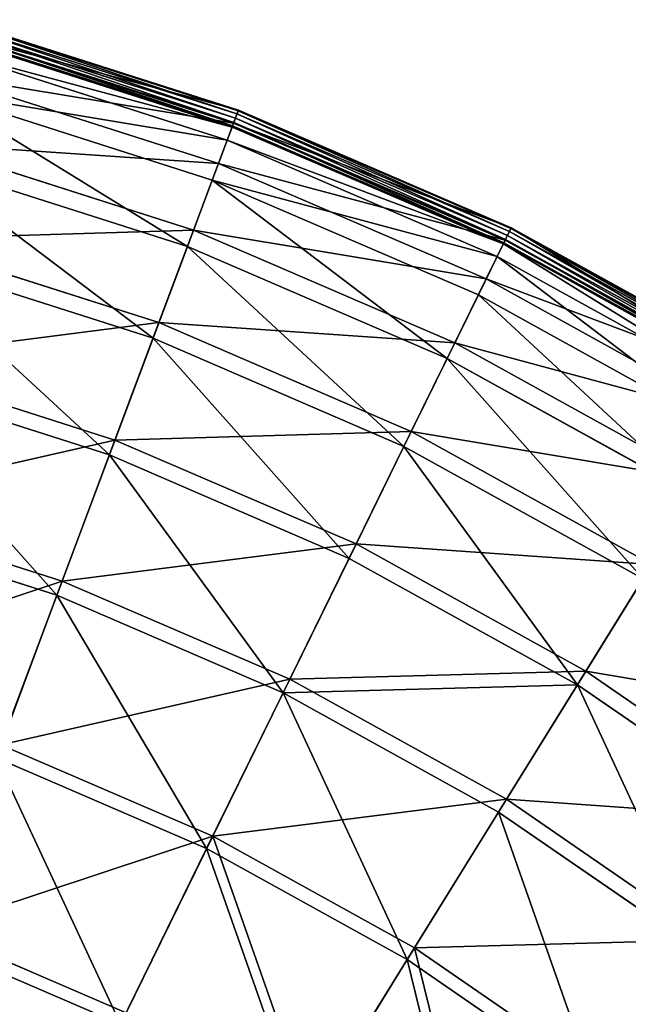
# Model space of a CAD drawing. Extents: x 0 to 1230, y 0 to 270.
# Tile 63 of 245: x 173 to 200, y 222 to 266. Entities that reach past the tile are written whole.
import ezdxf

# ---------------------------------------------------------------- set-up
doc = ezdxf.new("R2010")
doc.units = 0
doc.layers.get('0').update_dxf_attribs({"color": 13, "linetype": 'CONTINUOUS'})

# ---------------------------------------------------------------- blocks, each defined once
blk = doc.blocks.new('GROUP_6')
for p, q in [((182.469, 261.603, 0.044), (169.846, 265.633, 0.044)), ((182.518, 261.735, 0.199), (169.882, 265.769, 0.199)), ((169.894, 265.811, 0.403), (182.534, 261.776, 0.403)), ((169.703, 265.093, 0.165), (182.273, 261.08, 0.165)), ((169.734, 265.21, 13.057), (182.316, 261.194, 13.057)), ((169.742, 265.243, 0.024), (182.328, 261.225, 0.024)), ((169.795, 265.441, -0.02), (182.399, 261.417, -0.02)), ((182.251, 261.02, 0.363), (169.686, 265.031, 0.363)), ((182.033, 260.439, 12.977), (169.527, 264.432, 12.977)), ((169.24, 263.354, 25.988), (181.643, 259.395, 25.988)), ((181.364, 258.652, 25.83), (169.036, 262.587, 25.83)), ((182.316, 261.194, 13.057), (182.534, 261.776, 0.403)), ((182.469, 261.603, 0.044), (182.399, 261.417, -0.02)), ((182.518, 261.735, 0.199), (182.469, 261.603, 0.044)), ((194.636, 256.356, 0.044), (182.469, 261.603, 0.044)), ((182.534, 261.776, 0.403), (182.518, 261.735, 0.199)), ((194.698, 256.482, 0.199), (182.518, 261.735, 0.199)), ((182.534, 261.776, 0.403), (194.718, 256.522, 0.403)), ((181.643, 259.395, 25.988), (182.316, 261.194, 13.057)), ((182.273, 261.08, 0.165), (182.328, 261.225, 0.024)), ((182.316, 261.194, 13.057), (194.443, 255.963, 13.057)), ((182.328, 261.225, 0.024), (182.399, 261.417, -0.02)), ((182.328, 261.225, 0.024), (194.458, 255.994, 0.024)), ((182.399, 261.417, -0.02), (194.548, 256.177, -0.02)), ((182.251, 261.02, 0.363), (182.033, 260.439, 12.977)), ((182.251, 261.02, 0.363), (182.273, 261.08, 0.165)), ((194.362, 255.797, 0.363), (182.251, 261.02, 0.363)), ((182.273, 261.08, 0.165), (194.39, 255.855, 0.165)), ((168.423, 260.281, 38.668), (180.528, 256.416, 38.668)), ((182.033, 260.439, 12.977), (181.364, 258.652, 25.83)), ((194.089, 255.24, 12.977), (182.033, 260.439, 12.977)), ((180.257, 255.691, 38.433), (168.224, 259.532, 38.433)), ((180.528, 256.416, 38.668), (181.643, 259.395, 25.988)), ((181.643, 259.395, 25.988), (193.597, 254.239, 25.988)), ((181.364, 258.652, 25.83), (180.257, 255.691, 38.433)), ((193.248, 253.527, 25.83), (181.364, 258.652, 25.83)), ((178.983, 252.287, 50.977), (180.528, 256.416, 38.668)), ((180.528, 256.416, 38.668), (192.196, 251.384, 38.668)), ((194.443, 255.963, 13.057), (194.718, 256.522, 0.403)), ((194.636, 256.356, 0.044), (194.548, 256.177, -0.02)), ((194.698, 256.482, 0.199), (194.636, 256.356, 0.044)), ((206.23, 249.941, 0.044), (194.636, 256.356, 0.044)), ((194.718, 256.522, 0.403), (194.698, 256.482, 0.199)), ((206.304, 250.061, 0.199), (194.698, 256.482, 0.199)), ((194.718, 256.522, 0.403), (206.328, 250.098, 0.403)), ((167.29, 256.02, 50.977), (178.983, 252.287, 50.977)), ((193.597, 254.239, 25.988), (194.443, 255.963, 13.057)), ((194.362, 255.797, 0.363), (194.39, 255.855, 0.165)), ((194.39, 255.855, 0.165), (194.458, 255.994, 0.024)), ((194.39, 255.855, 0.165), (205.936, 249.466, 0.165)), ((194.443, 255.963, 13.057), (206, 249.569, 13.057)), ((194.458, 255.994, 0.024), (194.548, 256.177, -0.02)), ((194.458, 255.994, 0.024), (206.018, 249.598, 0.024)), ((194.548, 256.177, -0.02), (206.126, 249.772, -0.02)), ((180.257, 255.691, 38.433), (178.721, 251.587, 50.667)), ((191.855, 250.689, 38.433), (180.257, 255.691, 38.433)), ((194.362, 255.797, 0.363), (194.089, 255.24, 12.977)), ((205.903, 249.412, 0.363), (194.362, 255.797, 0.363)), ((178.721, 251.587, 50.667), (167.098, 255.297, 50.667)), ((194.089, 255.24, 12.977), (193.248, 253.527, 25.83)), ((205.576, 248.884, 12.977), (194.089, 255.24, 12.977)), ((192.196, 251.384, 38.668), (193.597, 254.239, 25.988)), ((193.597, 254.239, 25.988), (204.989, 247.936, 25.988)), ((193.248, 253.527, 25.83), (191.855, 250.689, 38.433)), ((204.571, 247.262, 25.83), (193.248, 253.527, 25.83)), ((177.021, 247.046, 62.794), (178.983, 252.287, 50.977)), ((178.983, 252.287, 50.977), (190.253, 247.426, 50.977)), ((178.721, 251.587, 50.667), (176.771, 246.378, 62.412)), ((189.924, 246.755, 50.667), (178.721, 251.587, 50.667)), ((190.253, 247.426, 50.977), (192.196, 251.384, 38.668)), ((192.196, 251.384, 38.668), (203.315, 245.233, 38.668)), ((165.852, 250.612, 62.794), (177.021, 247.046, 62.794)), ((191.855, 250.689, 38.433), (189.924, 246.755, 50.667)), ((202.907, 244.574, 38.433), (191.855, 250.689, 38.433)), ((176.771, 246.378, 62.412), (165.668, 249.922, 62.412)), ((187.788, 242.403, 62.794), (190.253, 247.426, 50.977)), ((190.253, 247.426, 50.977), (200.993, 241.484, 50.977)), ((174.663, 240.744, 74.007), (177.021, 247.046, 62.794)), ((177.021, 247.046, 62.794), (187.788, 242.403, 62.794)), ((189.924, 246.755, 50.667), (187.473, 241.762, 62.412)), ((200.6, 240.848, 50.667), (189.924, 246.755, 50.667)), ((176.771, 246.378, 62.412), (174.427, 240.114, 73.557)), ((187.473, 241.762, 62.412), (176.771, 246.378, 62.412)), ((164.122, 244.109, 74.007), (174.663, 240.744, 74.007)), ((174.427, 240.114, 73.557), (163.949, 243.459, 73.557)), ((184.823, 236.362, 74.007), (187.788, 242.403, 62.794)), ((187.788, 242.403, 62.794), (198.047, 236.726, 62.794)), ((187.473, 241.762, 62.412), (184.527, 235.758, 73.557)), ((197.672, 236.12, 62.412), (187.473, 241.762, 62.412)), ((198.047, 236.726, 62.794), (200.993, 241.484, 50.977)), ((171.93, 233.442, 84.507), (174.663, 240.744, 74.007)), ((174.663, 240.744, 74.007), (184.823, 236.362, 74.007)), ((200.6, 240.848, 50.667), (197.672, 236.12, 62.412)), ((174.427, 240.114, 73.557), (171.711, 232.857, 83.993)), ((184.527, 235.758, 73.557), (174.427, 240.114, 73.557)), ((194.505, 231.006, 74.007), (198.047, 236.726, 62.794)), ((198.047, 236.726, 62.794), (207.701, 230.072, 62.794)), ((181.388, 229.363, 84.507), (184.823, 236.362, 74.007)), ((184.823, 236.362, 74.007), (194.505, 231.006, 74.007)), ((197.672, 236.12, 62.412), (194.151, 230.434, 73.557)), ((207.268, 229.505, 62.412), (197.672, 236.12, 62.412)), ((184.527, 235.758, 73.557), (181.113, 228.802, 83.993)), ((194.151, 230.434, 73.557), (184.527, 235.758, 73.557)), ((171.93, 233.442, 84.507), (181.388, 229.363, 84.507)), ((181.113, 228.802, 83.993), (171.711, 232.857, 83.993)), ((190.4, 224.377, 84.507), (194.505, 231.006, 74.007)), ((194.505, 231.006, 74.007), (203.615, 224.726, 74.007)), ((194.151, 230.434, 73.557), (190.071, 223.845, 83.993)), ((203.207, 224.191, 73.557), (194.151, 230.434, 73.557)), ((177.515, 221.473, 94.193), (181.388, 229.363, 84.507)), ((181.388, 229.363, 84.507), (190.4, 224.377, 84.507)), ((181.113, 228.802, 83.993), (177.263, 220.96, 93.62)), ((190.071, 223.845, 83.993), (181.113, 228.802, 83.993)), ((168.85, 225.21, 94.193), (177.515, 221.473, 94.193)), ((177.263, 220.96, 93.62), (168.649, 224.675, 93.62)), ((185.773, 216.904, 94.193), (190.4, 224.377, 84.507)), ((190.4, 224.377, 84.507), (198.88, 218.531, 84.507)), ((190.071, 223.845, 83.993), (185.472, 216.418, 93.62)), ((198.501, 218.035, 83.993), (190.071, 223.845, 83.993))]:
    blk.add_line(p, q)
mesh = blk.add_polyface()
corners = [(169.734, 265.21, 13.057), (182.534, 261.776, 0.403), (169.894, 265.811, 0.403), (182.316, 261.194, 13.057)]
mesh.append_faces([[corners[k] for k in face] for face in [(0, 1, 2), (1, 0, 3)]], dxfattribs={"vtx0": -1})
mesh = blk.add_polyface()
corners = [(169.846, 265.633, 0.044), (182.399, 261.417, -0.02), (169.795, 265.441, -0.02), (182.469, 261.603, 0.044)]
mesh.append_faces([[corners[k] for k in face] for face in [(0, 1, 2), (1, 0, 3)]], dxfattribs={"vtx0": -1})
mesh = blk.add_polyface()
corners = [(169.882, 265.769, 0.199), (182.469, 261.603, 0.044), (169.846, 265.633, 0.044), (182.518, 261.735, 0.199)]
mesh.append_faces([[corners[k] for k in face] for face in [(0, 1, 2), (1, 0, 3)]], dxfattribs={"vtx0": -1})
mesh = blk.add_polyface()
corners = [(169.894, 265.811, 0.403), (182.518, 261.735, 0.199), (169.882, 265.769, 0.199), (182.534, 261.776, 0.403)]
mesh.append_faces([[corners[k] for k in face] for face in [(0, 1, 2), (1, 0, 3)]], dxfattribs={"vtx0": -1})
mesh = blk.add_polyface()
corners = [(169.24, 263.354, 25.988), (182.316, 261.194, 13.057), (169.734, 265.21, 13.057), (181.643, 259.395, 25.988)]
mesh.append_faces([[corners[k] for k in face] for face in [(0, 1, 2), (1, 0, 3)]], dxfattribs={"vtx0": -1})
mesh = blk.add_polyface()
corners = [(182.273, 261.08, 0.165), (169.686, 265.031, 0.363), (169.703, 265.093, 0.165), (182.251, 261.02, 0.363)]
mesh.append_faces([[corners[k] for k in face] for face in [(0, 1, 2), (1, 0, 3)]], dxfattribs={"vtx0": -1})
mesh = blk.add_polyface()
corners = [(169.742, 265.243, 0.024), (182.273, 261.08, 0.165), (169.703, 265.093, 0.165), (182.328, 261.225, 0.024)]
mesh.append_faces([[corners[k] for k in face] for face in [(0, 1, 2), (1, 0, 3)]], dxfattribs={"vtx0": -1})
mesh = blk.add_polyface()
corners = [(169.795, 265.441, -0.02), (182.328, 261.225, 0.024), (169.742, 265.243, 0.024), (182.399, 261.417, -0.02)]
mesh.append_faces([[corners[k] for k in face] for face in [(0, 1, 2), (1, 0, 3)]], dxfattribs={"vtx0": -1})
mesh = blk.add_polyface()
corners = [(182.251, 261.02, 0.363), (169.527, 264.432, 12.977), (169.686, 265.031, 0.363), (182.033, 260.439, 12.977)]
mesh.append_faces([[corners[k] for k in face] for face in [(0, 1, 2), (1, 0, 3)]], dxfattribs={"vtx0": -1})
mesh = blk.add_polyface()
corners = [(182.033, 260.439, 12.977), (169.036, 262.587, 25.83), (169.527, 264.432, 12.977), (181.364, 258.652, 25.83)]
mesh.append_faces([[corners[k] for k in face] for face in [(0, 1, 2), (1, 0, 3)]], dxfattribs={"vtx0": -1})
mesh = blk.add_polyface()
corners = [(168.423, 260.281, 38.668), (181.643, 259.395, 25.988), (169.24, 263.354, 25.988), (180.528, 256.416, 38.668)]
mesh.append_faces([[corners[k] for k in face] for face in [(0, 1, 2), (1, 0, 3)]], dxfattribs={"vtx0": -1})
mesh = blk.add_polyface()
corners = [(180.257, 255.691, 38.433), (169.036, 262.587, 25.83), (181.364, 258.652, 25.83), (168.224, 259.532, 38.433)]
mesh.append_faces([[corners[k] for k in face] for face in [(0, 1, 2), (1, 0, 3)]], dxfattribs={"vtx0": -1})
mesh = blk.add_polyface()
corners = [(182.316, 261.194, 13.057), (194.718, 256.522, 0.403), (182.534, 261.776, 0.403), (194.443, 255.963, 13.057)]
mesh.append_faces([[corners[k] for k in face] for face in [(0, 1, 2), (1, 0, 3)]], dxfattribs={"vtx0": -1})
mesh = blk.add_polyface()
corners = [(182.469, 261.603, 0.044), (194.548, 256.177, -0.02), (182.399, 261.417, -0.02), (194.636, 256.356, 0.044)]
mesh.append_faces([[corners[k] for k in face] for face in [(0, 1, 2), (1, 0, 3)]], dxfattribs={"vtx0": -1})
mesh = blk.add_polyface()
corners = [(182.518, 261.735, 0.199), (194.636, 256.356, 0.044), (182.469, 261.603, 0.044), (194.698, 256.482, 0.199)]
mesh.append_faces([[corners[k] for k in face] for face in [(0, 1, 2), (1, 0, 3)]], dxfattribs={"vtx0": -1})
mesh = blk.add_polyface()
corners = [(182.534, 261.776, 0.403), (194.698, 256.482, 0.199), (182.518, 261.735, 0.199), (194.718, 256.522, 0.403)]
mesh.append_faces([[corners[k] for k in face] for face in [(0, 1, 2), (1, 0, 3)]], dxfattribs={"vtx0": -1})
mesh = blk.add_polyface()
corners = [(181.643, 259.395, 25.988), (194.443, 255.963, 13.057), (182.316, 261.194, 13.057), (193.597, 254.239, 25.988)]
mesh.append_faces([[corners[k] for k in face] for face in [(0, 1, 2), (1, 0, 3)]], dxfattribs={"vtx0": -1})
mesh = blk.add_polyface()
corners = [(182.328, 261.225, 0.024), (194.39, 255.855, 0.165), (182.273, 261.08, 0.165), (194.458, 255.994, 0.024)]
mesh.append_faces([[corners[k] for k in face] for face in [(0, 1, 2), (1, 0, 3)]], dxfattribs={"vtx0": -1})
mesh = blk.add_polyface()
corners = [(182.399, 261.417, -0.02), (194.458, 255.994, 0.024), (182.328, 261.225, 0.024), (194.548, 256.177, -0.02)]
mesh.append_faces([[corners[k] for k in face] for face in [(0, 1, 2), (1, 0, 3)]], dxfattribs={"vtx0": -1})
mesh = blk.add_polyface()
corners = [(194.362, 255.797, 0.363), (182.033, 260.439, 12.977), (182.251, 261.02, 0.363), (194.089, 255.24, 12.977)]
mesh.append_faces([[corners[k] for k in face] for face in [(0, 1, 2), (1, 0, 3)]], dxfattribs={"vtx0": -1})
mesh = blk.add_polyface()
corners = [(194.39, 255.855, 0.165), (182.251, 261.02, 0.363), (182.273, 261.08, 0.165), (194.362, 255.797, 0.363)]
mesh.append_faces([[corners[k] for k in face] for face in [(0, 1, 2), (1, 0, 3)]], dxfattribs={"vtx0": -1})
mesh = blk.add_polyface()
corners = [(167.29, 256.02, 50.977), (180.528, 256.416, 38.668), (168.423, 260.281, 38.668), (178.983, 252.287, 50.977)]
mesh.append_faces([[corners[k] for k in face] for face in [(0, 1, 2), (1, 0, 3)]], dxfattribs={"vtx0": -1})
mesh = blk.add_polyface()
corners = [(194.089, 255.24, 12.977), (181.364, 258.652, 25.83), (182.033, 260.439, 12.977), (193.248, 253.527, 25.83)]
mesh.append_faces([[corners[k] for k in face] for face in [(0, 1, 2), (1, 0, 3)]], dxfattribs={"vtx0": -1})
mesh = blk.add_polyface()
corners = [(178.721, 251.587, 50.667), (168.224, 259.532, 38.433), (180.257, 255.691, 38.433), (167.098, 255.297, 50.667)]
mesh.append_faces([[corners[k] for k in face] for face in [(0, 1, 2), (1, 0, 3)]], dxfattribs={"vtx0": -1})
mesh = blk.add_polyface()
corners = [(180.528, 256.416, 38.668), (193.597, 254.239, 25.988), (181.643, 259.395, 25.988), (192.196, 251.384, 38.668)]
mesh.append_faces([[corners[k] for k in face] for face in [(0, 1, 2), (1, 0, 3)]], dxfattribs={"vtx0": -1})
mesh = blk.add_polyface()
corners = [(191.855, 250.689, 38.433), (181.364, 258.652, 25.83), (193.248, 253.527, 25.83), (180.257, 255.691, 38.433)]
mesh.append_faces([[corners[k] for k in face] for face in [(0, 1, 2), (1, 0, 3)]], dxfattribs={"vtx0": -1})
mesh = blk.add_polyface()
corners = [(178.983, 252.287, 50.977), (192.196, 251.384, 38.668), (180.528, 256.416, 38.668), (190.253, 247.426, 50.977)]
mesh.append_faces([[corners[k] for k in face] for face in [(0, 1, 2), (1, 0, 3)]], dxfattribs={"vtx0": -1})
mesh = blk.add_polyface()
corners = [(194.718, 256.522, 0.403), (206, 249.569, 13.057), (206.328, 250.098, 0.403), (194.443, 255.963, 13.057)]
mesh.append_faces([[corners[k] for k in face] for face in [(0, 1, 2), (1, 0, 3)]], dxfattribs={"vtx0": -1})
mesh = blk.add_polyface()
corners = [(194.636, 256.356, 0.044), (206.126, 249.772, -0.02), (194.548, 256.177, -0.02), (206.23, 249.941, 0.044)]
mesh.append_faces([[corners[k] for k in face] for face in [(0, 1, 2), (1, 0, 3)]], dxfattribs={"vtx0": -1})
mesh = blk.add_polyface()
corners = [(194.698, 256.482, 0.199), (206.23, 249.941, 0.044), (194.636, 256.356, 0.044), (206.304, 250.061, 0.199)]
mesh.append_faces([[corners[k] for k in face] for face in [(0, 1, 2), (1, 0, 3)]], dxfattribs={"vtx0": -1})
mesh = blk.add_polyface()
corners = [(194.698, 256.482, 0.199), (206.328, 250.098, 0.403), (206.304, 250.061, 0.199), (194.718, 256.522, 0.403)]
mesh.append_faces([[corners[k] for k in face] for face in [(0, 1, 2), (1, 0, 3)]], dxfattribs={"vtx0": -1})
mesh = blk.add_polyface()
corners = [(165.852, 250.612, 62.794), (178.983, 252.287, 50.977), (167.29, 256.02, 50.977), (177.021, 247.046, 62.794)]
mesh.append_faces([[corners[k] for k in face] for face in [(0, 1, 2), (1, 0, 3)]], dxfattribs={"vtx0": -1})
mesh = blk.add_polyface()
corners = [(193.597, 254.239, 25.988), (206, 249.569, 13.057), (194.443, 255.963, 13.057), (204.989, 247.936, 25.988)]
mesh.append_faces([[corners[k] for k in face] for face in [(0, 1, 2), (1, 0, 3)]], dxfattribs={"vtx0": -1})
mesh = blk.add_polyface()
corners = [(205.903, 249.412, 0.363), (194.39, 255.855, 0.165), (205.936, 249.466, 0.165), (194.362, 255.797, 0.363)]
mesh.append_faces([[corners[k] for k in face] for face in [(0, 1, 2), (1, 0, 3)]], dxfattribs={"vtx0": -1})
mesh = blk.add_polyface()
corners = [(194.458, 255.994, 0.024), (205.936, 249.466, 0.165), (194.39, 255.855, 0.165), (206.018, 249.598, 0.024)]
mesh.append_faces([[corners[k] for k in face] for face in [(0, 1, 2), (1, 0, 3)]], dxfattribs={"vtx0": -1})
mesh = blk.add_polyface()
corners = [(194.548, 256.177, -0.02), (206.018, 249.598, 0.024), (194.458, 255.994, 0.024), (206.126, 249.772, -0.02)]
mesh.append_faces([[corners[k] for k in face] for face in [(0, 1, 2), (1, 0, 3)]], dxfattribs={"vtx0": -1})
mesh = blk.add_polyface()
corners = [(189.924, 246.755, 50.667), (180.257, 255.691, 38.433), (191.855, 250.689, 38.433), (178.721, 251.587, 50.667)]
mesh.append_faces([[corners[k] for k in face] for face in [(0, 1, 2), (1, 0, 3)]], dxfattribs={"vtx0": -1})
mesh = blk.add_polyface()
corners = [(205.576, 248.884, 12.977), (194.362, 255.797, 0.363), (205.903, 249.412, 0.363), (194.089, 255.24, 12.977)]
mesh.append_faces([[corners[k] for k in face] for face in [(0, 1, 2), (1, 0, 3)]], dxfattribs={"vtx0": -1})
mesh = blk.add_polyface()
corners = [(176.771, 246.378, 62.412), (167.098, 255.297, 50.667), (178.721, 251.587, 50.667), (165.668, 249.922, 62.412)]
mesh.append_faces([[corners[k] for k in face] for face in [(0, 1, 2), (1, 0, 3)]], dxfattribs={"vtx0": -1})
mesh = blk.add_polyface()
corners = [(204.571, 247.262, 25.83), (194.089, 255.24, 12.977), (205.576, 248.884, 12.977), (193.248, 253.527, 25.83)]
mesh.append_faces([[corners[k] for k in face] for face in [(0, 1, 2), (1, 0, 3)]], dxfattribs={"vtx0": -1})
mesh = blk.add_polyface()
corners = [(192.196, 251.384, 38.668), (204.989, 247.936, 25.988), (193.597, 254.239, 25.988), (203.315, 245.233, 38.668)]
mesh.append_faces([[corners[k] for k in face] for face in [(0, 1, 2), (1, 0, 3)]], dxfattribs={"vtx0": -1})
mesh = blk.add_polyface()
corners = [(202.907, 244.574, 38.433), (193.248, 253.527, 25.83), (204.571, 247.262, 25.83), (191.855, 250.689, 38.433)]
mesh.append_faces([[corners[k] for k in face] for face in [(0, 1, 2), (1, 0, 3)]], dxfattribs={"vtx0": -1})
mesh = blk.add_polyface()
corners = [(177.021, 247.046, 62.794), (190.253, 247.426, 50.977), (178.983, 252.287, 50.977), (187.788, 242.403, 62.794)]
mesh.append_faces([[corners[k] for k in face] for face in [(0, 1, 2), (1, 0, 3)]], dxfattribs={"vtx0": -1})
mesh = blk.add_polyface()
corners = [(187.473, 241.762, 62.412), (178.721, 251.587, 50.667), (189.924, 246.755, 50.667), (176.771, 246.378, 62.412)]
mesh.append_faces([[corners[k] for k in face] for face in [(0, 1, 2), (1, 0, 3)]], dxfattribs={"vtx0": -1})
mesh = blk.add_polyface()
corners = [(190.253, 247.426, 50.977), (203.315, 245.233, 38.668), (192.196, 251.384, 38.668), (200.993, 241.484, 50.977)]
mesh.append_faces([[corners[k] for k in face] for face in [(0, 1, 2), (1, 0, 3)]], dxfattribs={"vtx0": -1})
mesh = blk.add_polyface()
corners = [(164.122, 244.109, 74.007), (177.021, 247.046, 62.794), (165.852, 250.612, 62.794), (174.663, 240.744, 74.007)]
mesh.append_faces([[corners[k] for k in face] for face in [(0, 1, 2), (1, 0, 3)]], dxfattribs={"vtx0": -1})
mesh = blk.add_polyface()
corners = [(200.6, 240.848, 50.667), (191.855, 250.689, 38.433), (202.907, 244.574, 38.433), (189.924, 246.755, 50.667)]
mesh.append_faces([[corners[k] for k in face] for face in [(0, 1, 2), (1, 0, 3)]], dxfattribs={"vtx0": -1})
mesh = blk.add_polyface()
corners = [(174.427, 240.114, 73.557), (165.668, 249.922, 62.412), (176.771, 246.378, 62.412), (163.949, 243.459, 73.557)]
mesh.append_faces([[corners[k] for k in face] for face in [(0, 1, 2), (1, 0, 3)]], dxfattribs={"vtx0": -1})
mesh = blk.add_polyface()
corners = [(187.788, 242.403, 62.794), (200.993, 241.484, 50.977), (190.253, 247.426, 50.977), (198.047, 236.726, 62.794)]
mesh.append_faces([[corners[k] for k in face] for face in [(0, 1, 2), (1, 0, 3)]], dxfattribs={"vtx0": -1})
mesh = blk.add_polyface()
corners = [(174.663, 240.744, 74.007), (187.788, 242.403, 62.794), (177.021, 247.046, 62.794), (184.823, 236.362, 74.007)]
mesh.append_faces([[corners[k] for k in face] for face in [(0, 1, 2), (1, 0, 3)]], dxfattribs={"vtx0": -1})
mesh = blk.add_polyface()
corners = [(197.672, 236.12, 62.412), (189.924, 246.755, 50.667), (200.6, 240.848, 50.667), (187.473, 241.762, 62.412)]
mesh.append_faces([[corners[k] for k in face] for face in [(0, 1, 2), (1, 0, 3)]], dxfattribs={"vtx0": -1})
mesh = blk.add_polyface()
corners = [(184.527, 235.758, 73.557), (176.771, 246.378, 62.412), (187.473, 241.762, 62.412), (174.427, 240.114, 73.557)]
mesh.append_faces([[corners[k] for k in face] for face in [(0, 1, 2), (1, 0, 3)]], dxfattribs={"vtx0": -1})
mesh = blk.add_polyface()
corners = [(162.119, 236.574, 84.507), (174.663, 240.744, 74.007), (164.122, 244.109, 74.007), (171.93, 233.442, 84.507)]
mesh.append_faces([[corners[k] for k in face] for face in [(0, 1, 2), (1, 0, 3)]], dxfattribs={"vtx0": -1})
mesh = blk.add_polyface()
corners = [(171.711, 232.857, 83.993), (163.949, 243.459, 73.557), (174.427, 240.114, 73.557), (161.958, 235.97, 83.993)]
mesh.append_faces([[corners[k] for k in face] for face in [(0, 1, 2), (1, 0, 3)]], dxfattribs={"vtx0": -1})
mesh = blk.add_polyface()
corners = [(184.823, 236.362, 74.007), (198.047, 236.726, 62.794), (187.788, 242.403, 62.794), (194.505, 231.006, 74.007)]
mesh.append_faces([[corners[k] for k in face] for face in [(0, 1, 2), (1, 0, 3)]], dxfattribs={"vtx0": -1})
mesh = blk.add_polyface()
corners = [(197.672, 236.12, 62.412), (184.527, 235.758, 73.557), (187.473, 241.762, 62.412), (194.151, 230.434, 73.557)]
mesh.append_faces([[corners[k] for k in face] for face in [(0, 1, 2), (1, 0, 3)]], dxfattribs={"vtx0": -1})
mesh = blk.add_polyface()
corners = [(198.047, 236.726, 62.794), (211.099, 234.518, 50.977), (200.993, 241.484, 50.977), (207.701, 230.072, 62.794)]
mesh.append_faces([[corners[k] for k in face] for face in [(0, 1, 2), (1, 0, 3)]], dxfattribs={"vtx0": -1})
mesh = blk.add_polyface()
corners = [(171.93, 233.442, 84.507), (184.823, 236.362, 74.007), (174.663, 240.744, 74.007), (181.388, 229.363, 84.507)]
mesh.append_faces([[corners[k] for k in face] for face in [(0, 1, 2), (1, 0, 3)]], dxfattribs={"vtx0": -1})
mesh = blk.add_polyface()
corners = [(207.268, 229.505, 62.412), (200.6, 240.848, 50.667), (210.645, 233.924, 50.667), (197.672, 236.12, 62.412)]
mesh.append_faces([[corners[k] for k in face] for face in [(0, 1, 2), (1, 0, 3)]], dxfattribs={"vtx0": -1})
mesh = blk.add_polyface()
corners = [(181.113, 228.802, 83.993), (174.427, 240.114, 73.557), (184.527, 235.758, 73.557), (171.711, 232.857, 83.993)]
mesh.append_faces([[corners[k] for k in face] for face in [(0, 1, 2), (1, 0, 3)]], dxfattribs={"vtx0": -1})
mesh = blk.add_polyface()
corners = [(194.505, 231.006, 74.007), (207.701, 230.072, 62.794), (198.047, 236.726, 62.794), (203.615, 224.726, 74.007)]
mesh.append_faces([[corners[k] for k in face] for face in [(0, 1, 2), (1, 0, 3)]], dxfattribs={"vtx0": -1})
mesh = blk.add_polyface()
corners = [(181.388, 229.363, 84.507), (194.505, 231.006, 74.007), (184.823, 236.362, 74.007), (190.4, 224.377, 84.507)]
mesh.append_faces([[corners[k] for k in face] for face in [(0, 1, 2), (1, 0, 3)]], dxfattribs={"vtx0": -1})
mesh = blk.add_polyface()
corners = [(203.207, 224.191, 73.557), (197.672, 236.12, 62.412), (207.268, 229.505, 62.412), (194.151, 230.434, 73.557)]
mesh.append_faces([[corners[k] for k in face] for face in [(0, 1, 2), (1, 0, 3)]], dxfattribs={"vtx0": -1})
mesh = blk.add_polyface()
corners = [(190.071, 223.845, 83.993), (184.527, 235.758, 73.557), (194.151, 230.434, 73.557), (181.113, 228.802, 83.993)]
mesh.append_faces([[corners[k] for k in face] for face in [(0, 1, 2), (1, 0, 3)]], dxfattribs={"vtx0": -1})
mesh = blk.add_polyface()
corners = [(168.85, 225.21, 94.193), (181.388, 229.363, 84.507), (171.93, 233.442, 84.507), (177.515, 221.473, 94.193)]
mesh.append_faces([[corners[k] for k in face] for face in [(0, 1, 2), (1, 0, 3)]], dxfattribs={"vtx0": -1})
mesh = blk.add_polyface()
corners = [(177.263, 220.96, 93.62), (171.711, 232.857, 83.993), (181.113, 228.802, 83.993), (168.649, 224.675, 93.62)]
mesh.append_faces([[corners[k] for k in face] for face in [(0, 1, 2), (1, 0, 3)]], dxfattribs={"vtx0": -1})
mesh = blk.add_polyface()
corners = [(190.4, 224.377, 84.507), (203.615, 224.726, 74.007), (194.505, 231.006, 74.007), (198.88, 218.531, 84.507)]
mesh.append_faces([[corners[k] for k in face] for face in [(0, 1, 2), (1, 0, 3)]], dxfattribs={"vtx0": -1})
mesh = blk.add_polyface()
corners = [(198.501, 218.035, 83.993), (194.151, 230.434, 73.557), (203.207, 224.191, 73.557), (190.071, 223.845, 83.993)]
mesh.append_faces([[corners[k] for k in face] for face in [(0, 1, 2), (1, 0, 3)]], dxfattribs={"vtx0": -1})
mesh = blk.add_polyface()
corners = [(185.773, 216.904, 94.193), (181.388, 229.363, 84.507), (177.515, 221.473, 94.193), (190.4, 224.377, 84.507)]
mesh.append_faces([[corners[k] for k in face] for face in [(0, 1, 2), (1, 0, 3)]], dxfattribs={"vtx0": -1})
mesh = blk.add_polyface()
corners = [(181.113, 228.802, 83.993), (185.472, 216.418, 93.62), (177.263, 220.96, 93.62), (190.071, 223.845, 83.993)]
mesh.append_faces([[corners[k] for k in face] for face in [(0, 1, 2), (1, 0, 3)]], dxfattribs={"vtx0": -1})
mesh = blk.add_polyface()
corners = [(173.243, 212.767, 102.972), (168.85, 225.21, 94.193), (165.451, 216.127, 102.972), (177.515, 221.473, 94.193)]
mesh.append_faces([[corners[k] for k in face] for face in [(0, 1, 2), (1, 0, 3)]], dxfattribs={"vtx0": -1})
mesh = blk.add_polyface()
corners = [(168.649, 224.675, 93.62), (173.017, 212.307, 102.346), (165.271, 215.647, 102.346), (177.263, 220.96, 93.62)]
mesh.append_faces([[corners[k] for k in face] for face in [(0, 1, 2), (1, 0, 3)]], dxfattribs={"vtx0": -1})
mesh = blk.add_polyface()
corners = [(198.88, 218.531, 84.507), (212.066, 217.583, 74.007), (203.615, 224.726, 74.007), (206.747, 211.883, 84.507)]
mesh.append_faces([[corners[k] for k in face] for face in [(0, 1, 2), (1, 0, 3)]], dxfattribs={"vtx0": -1})
mesh = blk.add_polyface()
corners = [(193.543, 211.548, 94.193), (190.4, 224.377, 84.507), (185.773, 216.904, 94.193), (198.88, 218.531, 84.507)]
mesh.append_faces([[corners[k] for k in face] for face in [(0, 1, 2), (1, 0, 3)]], dxfattribs={"vtx0": -1})
mesh = blk.add_polyface()
corners = [(190.071, 223.845, 83.993), (193.196, 211.094, 93.62), (185.472, 216.418, 93.62), (198.501, 218.035, 83.993)]
mesh.append_faces([[corners[k] for k in face] for face in [(0, 1, 2), (1, 0, 3)]], dxfattribs={"vtx0": -1})
mesh = blk.add_polyface()
corners = [(206.32, 211.426, 83.993), (203.207, 224.191, 73.557), (211.607, 217.092, 73.557), (198.501, 218.035, 83.993)]
mesh.append_faces([[corners[k] for k in face] for face in [(0, 1, 2), (1, 0, 3)]], dxfattribs={"vtx0": -1})
blk = doc.blocks.new('COMPONENT_3')
blk.add_blockref('GROUP_6', (0, 0))
blk = doc.blocks.new('GROUP_25')
blk.add_blockref('COMPONENT_3', (0, 0))

msp = doc.modelspace()

# ---------------------------------------------------------------- block references
msp.add_blockref('GROUP_25', (0, 0))

doc.saveas('drawing.dxf')
